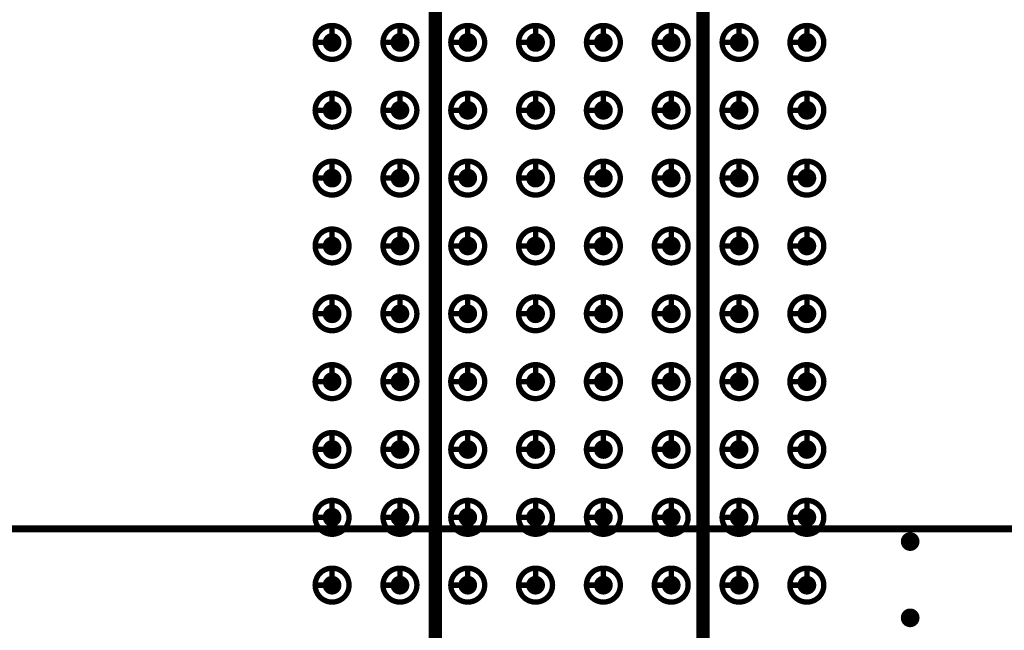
# Model space of a CAD drawing. Header units: millimetres. Extents: x 62 to 363, y 42 to 391.
# Tile 80 of 216: x 102 to 120, y 215 to 227. Entities that reach past the tile are written whole.
import ezdxf

# ---------------------------------------------------------------- set-up
doc = ezdxf.new("R2010")
doc.units = ezdxf.units.MM
for name, color, linetype in [('Mechanical8', 56, 'Continuous'), ('PadHoleLayer', 156, 'Continuous'), ('ViaHoleLayer', 16, 'Continuous')]:
    doc.layers.add(name, color=color, linetype=linetype)

# ---------------------------------------------------------------- blocks, each defined once
blk = doc.blocks.new('SAMTEC_SEAM_50_02_0_L_08_2_A_GP_K_TR_1')
at = {"layer": 'Mechanical8'}
for points, const_width in [([(-14.287, 4.445, 1), (-14.922, 4.445, 1)], 0.1), ([(-14.63, 4.762, 1), (-14.58, 4.762, 1)], 0.05), ([(-13.018, 4.445, 1), (-13.652, 4.445, 1)], 0.1), ([(-13.36, 4.762, 1), (-13.31, 4.762, 1)], 0.05), ([(-11.748, 4.445, 1), (-12.383, 4.445, 1)], 0.1), ([(-12.09, 4.762, 1), (-12.04, 4.762, 1)], 0.05), ([(-10.477, 4.445, 1), (-11.113, 4.445, 1)], 0.1), ([(-10.82, 4.762, 1), (-10.77, 4.762, 1)], 0.05), ([(-9.207, 4.445, 1), (-9.842, 4.445, 1)], 0.1), ([(-9.55, 4.762, 1), (-9.5, 4.762, 1)], 0.05), ([(-7.938, 4.445, 1), (-8.572, 4.445, 1)], 0.1), ([(-8.28, 4.762, 1), (-8.23, 4.762, 1)], 0.05), ([(-6.668, 4.445, 1), (-7.302, 4.445, 1)], 0.1), ([(-7.01, 4.762, 1), (-6.96, 4.762, 1)], 0.05), ([(-5.397, 4.445, 1), (-6.032, 4.445, 1)], 0.1), ([(-5.74, 4.762, 1), (-5.69, 4.762, 1)], 0.05), ([(-4.128, 4.445, 1), (-4.762, 4.445, 1)], 0.1), ([(-4.47, 4.762, 1), (-4.42, 4.762, 1)], 0.05), ([(-14.947, 4.445, 1), (-14.898, 4.445, 1)], 0.05), ([(-14.63, 4.445, 1), (-14.58, 4.445, 1)], 0.05), ([(-14.63, 4.445, 1), (-14.58, 4.445, 1)], 0.05), ([(-14.312, 4.445, 1), (-14.263, 4.445, 1)], 0.05), ([(-14.312, 4.445, 1), (-14.263, 4.445, 1)], 0.05), ([(-13.677, 4.445, 1), (-13.628, 4.445, 1)], 0.05), ([(-13.36, 4.445, 1), (-13.31, 4.445, 1)], 0.05), ([(-13.36, 4.445, 1), (-13.31, 4.445, 1)], 0.05), ([(-13.042, 4.445, 1), (-12.993, 4.445, 1)], 0.05), ([(-13.042, 4.445, 1), (-12.993, 4.445, 1)], 0.05), ([(-12.407, 4.445, 1), (-12.358, 4.445, 1)], 0.05), ([(-12.09, 4.445, 1), (-12.04, 4.445, 1)], 0.05), ([(-12.09, 4.445, 1), (-12.04, 4.445, 1)], 0.05), ([(-11.772, 4.445, 1), (-11.723, 4.445, 1)], 0.05), ([(-11.772, 4.445, 1), (-11.723, 4.445, 1)], 0.05), ([(-11.137, 4.445, 1), (-11.088, 4.445, 1)], 0.05), ([(-10.82, 4.445, 1), (-10.77, 4.445, 1)], 0.05), ([(-10.82, 4.445, 1), (-10.77, 4.445, 1)], 0.05), ([(-10.502, 4.445, 1), (-10.453, 4.445, 1)], 0.05), ([(-10.502, 4.445, 1), (-10.453, 4.445, 1)], 0.05), ([(-9.867, 4.445, 1), (-9.818, 4.445, 1)], 0.05), ([(-9.55, 4.445, 1), (-9.5, 4.445, 1)], 0.05), ([(-9.55, 4.445, 1), (-9.5, 4.445, 1)], 0.05), ([(-9.232, 4.445, 1), (-9.183, 4.445, 1)], 0.05), ([(-9.232, 4.445, 1), (-9.183, 4.445, 1)], 0.05), ([(-8.597, 4.445, 1), (-8.548, 4.445, 1)], 0.05), ([(-8.28, 4.445, 1), (-8.23, 4.445, 1)], 0.05), ([(-8.28, 4.445, 1), (-8.23, 4.445, 1)], 0.05), ([(-7.962, 4.445, 1), (-7.913, 4.445, 1)], 0.05), ([(-7.962, 4.445, 1), (-7.913, 4.445, 1)], 0.05), ([(-7.327, 4.445, 1), (-7.278, 4.445, 1)], 0.05), ([(-7.01, 4.445, 1), (-6.96, 4.445, 1)], 0.05), ([(-7.01, 4.445, 1), (-6.96, 4.445, 1)], 0.05), ([(-6.692, 4.445, 1), (-6.643, 4.445, 1)], 0.05), ([(-6.692, 4.445, 1), (-6.643, 4.445, 1)], 0.05), ([(-6.057, 4.445, 1), (-6.008, 4.445, 1)], 0.05), ([(-5.74, 4.445, 1), (-5.69, 4.445, 1)], 0.05), ([(-5.74, 4.445, 1), (-5.69, 4.445, 1)], 0.05), ([(-5.422, 4.445, 1), (-5.373, 4.445, 1)], 0.05), ([(-5.422, 4.445, 1), (-5.373, 4.445, 1)], 0.05), ([(-4.787, 4.445, 1), (-4.738, 4.445, 1)], 0.05), ([(-4.47, 4.445, 1), (-4.42, 4.445, 1)], 0.05), ([(-4.47, 4.445, 1), (-4.42, 4.445, 1)], 0.05), ([(-4.152, 4.445, 1), (-4.103, 4.445, 1)], 0.05), ([(-4.152, 4.445, 1), (-4.103, 4.445, 1)], 0.05), ([(-14.287, 3.175, 1), (-14.922, 3.175, 1)], 0.1), ([(-14.63, 3.493, 1), (-14.58, 3.493, 1)], 0.05), ([(-13.018, 3.175, 1), (-13.652, 3.175, 1)], 0.1), ([(-13.36, 3.493, 1), (-13.31, 3.493, 1)], 0.05), ([(-11.748, 3.175, 1), (-12.383, 3.175, 1)], 0.1), ([(-12.09, 3.493, 1), (-12.04, 3.493, 1)], 0.05), ([(-10.477, 3.175, 1), (-11.113, 3.175, 1)], 0.1), ([(-10.82, 3.493, 1), (-10.77, 3.493, 1)], 0.05), ([(-9.207, 3.175, 1), (-9.842, 3.175, 1)], 0.1), ([(-9.55, 3.493, 1), (-9.5, 3.493, 1)], 0.05), ([(-7.938, 3.175, 1), (-8.572, 3.175, 1)], 0.1), ([(-8.28, 3.493, 1), (-8.23, 3.493, 1)], 0.05), ([(-6.668, 3.175, 1), (-7.302, 3.175, 1)], 0.1), ([(-7.01, 3.493, 1), (-6.96, 3.493, 1)], 0.05), ([(-5.397, 3.175, 1), (-6.032, 3.175, 1)], 0.1), ([(-5.74, 3.493, 1), (-5.69, 3.493, 1)], 0.05), ([(-4.128, 3.175, 1), (-4.762, 3.175, 1)], 0.1), ([(-4.47, 3.493, 1), (-4.42, 3.493, 1)], 0.05), ([(-14.947, 3.175, 1), (-14.898, 3.175, 1)], 0.05), ([(-14.63, 3.175, 1), (-14.58, 3.175, 1)], 0.05), ([(-14.63, 3.175, 1), (-14.58, 3.175, 1)], 0.05), ([(-14.312, 3.175, 1), (-14.263, 3.175, 1)], 0.05), ([(-14.312, 3.175, 1), (-14.263, 3.175, 1)], 0.05), ([(-13.677, 3.175, 1), (-13.628, 3.175, 1)], 0.05), ([(-13.36, 3.175, 1), (-13.31, 3.175, 1)], 0.05), ([(-13.36, 3.175, 1), (-13.31, 3.175, 1)], 0.05), ([(-13.042, 3.175, 1), (-12.993, 3.175, 1)], 0.05), ([(-13.042, 3.175, 1), (-12.993, 3.175, 1)], 0.05), ([(-12.407, 3.175, 1), (-12.358, 3.175, 1)], 0.05), ([(-12.09, 3.175, 1), (-12.04, 3.175, 1)], 0.05), ([(-12.09, 3.175, 1), (-12.04, 3.175, 1)], 0.05), ([(-11.772, 3.175, 1), (-11.723, 3.175, 1)], 0.05), ([(-11.772, 3.175, 1), (-11.723, 3.175, 1)], 0.05), ([(-11.137, 3.175, 1), (-11.088, 3.175, 1)], 0.05), ([(-10.82, 3.175, 1), (-10.77, 3.175, 1)], 0.05), ([(-10.82, 3.175, 1), (-10.77, 3.175, 1)], 0.05), ([(-10.502, 3.175, 1), (-10.453, 3.175, 1)], 0.05), ([(-10.502, 3.175, 1), (-10.453, 3.175, 1)], 0.05), ([(-9.867, 3.175, 1), (-9.818, 3.175, 1)], 0.05), ([(-9.55, 3.175, 1), (-9.5, 3.175, 1)], 0.05), ([(-9.55, 3.175, 1), (-9.5, 3.175, 1)], 0.05), ([(-9.232, 3.175, 1), (-9.183, 3.175, 1)], 0.05), ([(-9.232, 3.175, 1), (-9.183, 3.175, 1)], 0.05), ([(-8.597, 3.175, 1), (-8.548, 3.175, 1)], 0.05), ([(-8.28, 3.175, 1), (-8.23, 3.175, 1)], 0.05), ([(-8.28, 3.175, 1), (-8.23, 3.175, 1)], 0.05), ([(-7.962, 3.175, 1), (-7.913, 3.175, 1)], 0.05), ([(-7.962, 3.175, 1), (-7.913, 3.175, 1)], 0.05), ([(-7.327, 3.175, 1), (-7.278, 3.175, 1)], 0.05), ([(-7.01, 3.175, 1), (-6.96, 3.175, 1)], 0.05), ([(-7.01, 3.175, 1), (-6.96, 3.175, 1)], 0.05), ([(-6.692, 3.175, 1), (-6.643, 3.175, 1)], 0.05), ([(-6.692, 3.175, 1), (-6.643, 3.175, 1)], 0.05), ([(-6.057, 3.175, 1), (-6.008, 3.175, 1)], 0.05), ([(-5.74, 3.175, 1), (-5.69, 3.175, 1)], 0.05), ([(-5.74, 3.175, 1), (-5.69, 3.175, 1)], 0.05), ([(-5.422, 3.175, 1), (-5.373, 3.175, 1)], 0.05), ([(-5.422, 3.175, 1), (-5.373, 3.175, 1)], 0.05), ([(-4.787, 3.175, 1), (-4.738, 3.175, 1)], 0.05), ([(-4.47, 3.175, 1), (-4.42, 3.175, 1)], 0.05), ([(-4.47, 3.175, 1), (-4.42, 3.175, 1)], 0.05), ([(-4.152, 3.175, 1), (-4.103, 3.175, 1)], 0.05), ([(-4.152, 3.175, 1), (-4.103, 3.175, 1)], 0.05), ([(-14.287, 1.905, 1), (-14.922, 1.905, 1)], 0.1), ([(-14.63, 2.223, 1), (-14.58, 2.223, 1)], 0.05), ([(-13.018, 1.905, 1), (-13.652, 1.905, 1)], 0.1), ([(-13.36, 2.223, 1), (-13.31, 2.223, 1)], 0.05), ([(-11.748, 1.905, 1), (-12.383, 1.905, 1)], 0.1), ([(-12.09, 2.223, 1), (-12.04, 2.223, 1)], 0.05), ([(-10.477, 1.905, 1), (-11.113, 1.905, 1)], 0.1), ([(-10.82, 2.223, 1), (-10.77, 2.223, 1)], 0.05), ([(-9.207, 1.905, 1), (-9.842, 1.905, 1)], 0.1), ([(-9.55, 2.223, 1), (-9.5, 2.223, 1)], 0.05), ([(-7.938, 1.905, 1), (-8.572, 1.905, 1)], 0.1), ([(-8.28, 2.223, 1), (-8.23, 2.223, 1)], 0.05), ([(-6.668, 1.905, 1), (-7.302, 1.905, 1)], 0.1), ([(-7.01, 2.223, 1), (-6.96, 2.223, 1)], 0.05), ([(-5.397, 1.905, 1), (-6.032, 1.905, 1)], 0.1), ([(-5.74, 2.223, 1), (-5.69, 2.223, 1)], 0.05), ([(-4.128, 1.905, 1), (-4.762, 1.905, 1)], 0.1), ([(-4.47, 2.223, 1), (-4.42, 2.223, 1)], 0.05), ([(-14.947, 1.905, 1), (-14.898, 1.905, 1)], 0.05), ([(-14.63, 1.905, 1), (-14.58, 1.905, 1)], 0.05), ([(-14.63, 1.905, 1), (-14.58, 1.905, 1)], 0.05), ([(-14.312, 1.905, 1), (-14.263, 1.905, 1)], 0.05), ([(-14.312, 1.905, 1), (-14.263, 1.905, 1)], 0.05), ([(-13.677, 1.905, 1), (-13.628, 1.905, 1)], 0.05), ([(-13.36, 1.905, 1), (-13.31, 1.905, 1)], 0.05), ([(-13.36, 1.905, 1), (-13.31, 1.905, 1)], 0.05), ([(-13.042, 1.905, 1), (-12.993, 1.905, 1)], 0.05), ([(-13.042, 1.905, 1), (-12.993, 1.905, 1)], 0.05), ([(-12.407, 1.905, 1), (-12.358, 1.905, 1)], 0.05), ([(-12.09, 1.905, 1), (-12.04, 1.905, 1)], 0.05), ([(-12.09, 1.905, 1), (-12.04, 1.905, 1)], 0.05), ([(-11.772, 1.905, 1), (-11.723, 1.905, 1)], 0.05), ([(-11.772, 1.905, 1), (-11.723, 1.905, 1)], 0.05), ([(-11.137, 1.905, 1), (-11.088, 1.905, 1)], 0.05), ([(-10.82, 1.905, 1), (-10.77, 1.905, 1)], 0.05), ([(-10.82, 1.905, 1), (-10.77, 1.905, 1)], 0.05), ([(-10.502, 1.905, 1), (-10.453, 1.905, 1)], 0.05), ([(-10.502, 1.905, 1), (-10.453, 1.905, 1)], 0.05), ([(-9.867, 1.905, 1), (-9.818, 1.905, 1)], 0.05), ([(-9.55, 1.905, 1), (-9.5, 1.905, 1)], 0.05), ([(-9.55, 1.905, 1), (-9.5, 1.905, 1)], 0.05), ([(-9.232, 1.905, 1), (-9.183, 1.905, 1)], 0.05), ([(-9.232, 1.905, 1), (-9.183, 1.905, 1)], 0.05), ([(-8.597, 1.905, 1), (-8.548, 1.905, 1)], 0.05), ([(-8.28, 1.905, 1), (-8.23, 1.905, 1)], 0.05), ([(-8.28, 1.905, 1), (-8.23, 1.905, 1)], 0.05), ([(-7.962, 1.905, 1), (-7.913, 1.905, 1)], 0.05), ([(-7.962, 1.905, 1), (-7.913, 1.905, 1)], 0.05), ([(-7.327, 1.905, 1), (-7.278, 1.905, 1)], 0.05), ([(-7.01, 1.905, 1), (-6.96, 1.905, 1)], 0.05), ([(-7.01, 1.905, 1), (-6.96, 1.905, 1)], 0.05), ([(-6.692, 1.905, 1), (-6.643, 1.905, 1)], 0.05), ([(-6.692, 1.905, 1), (-6.643, 1.905, 1)], 0.05), ([(-6.057, 1.905, 1), (-6.008, 1.905, 1)], 0.05), ([(-5.74, 1.905, 1), (-5.69, 1.905, 1)], 0.05), ([(-5.74, 1.905, 1), (-5.69, 1.905, 1)], 0.05), ([(-5.422, 1.905, 1), (-5.373, 1.905, 1)], 0.05), ([(-5.422, 1.905, 1), (-5.373, 1.905, 1)], 0.05), ([(-4.787, 1.905, 1), (-4.738, 1.905, 1)], 0.05), ([(-4.47, 1.905, 1), (-4.42, 1.905, 1)], 0.05), ([(-4.47, 1.905, 1), (-4.42, 1.905, 1)], 0.05), ([(-4.152, 1.905, 1), (-4.103, 1.905, 1)], 0.05), ([(-4.152, 1.905, 1), (-4.103, 1.905, 1)], 0.05), ([(-14.287, 0.635, 1), (-14.922, 0.635, 1)], 0.1), ([(-14.63, 0.952, 1), (-14.58, 0.952, 1)], 0.05), ([(-13.018, 0.635, 1), (-13.652, 0.635, 1)], 0.1), ([(-13.36, 0.952, 1), (-13.31, 0.952, 1)], 0.05), ([(-11.748, 0.635, 1), (-12.383, 0.635, 1)], 0.1), ([(-12.09, 0.952, 1), (-12.04, 0.952, 1)], 0.05), ([(-10.477, 0.635, 1), (-11.113, 0.635, 1)], 0.1), ([(-10.82, 0.952, 1), (-10.77, 0.952, 1)], 0.05), ([(-9.207, 0.635, 1), (-9.842, 0.635, 1)], 0.1), ([(-9.55, 0.952, 1), (-9.5, 0.952, 1)], 0.05), ([(-7.938, 0.635, 1), (-8.572, 0.635, 1)], 0.1), ([(-8.28, 0.952, 1), (-8.23, 0.952, 1)], 0.05), ([(-6.668, 0.635, 1), (-7.302, 0.635, 1)], 0.1), ([(-7.01, 0.952, 1), (-6.96, 0.952, 1)], 0.05), ([(-5.397, 0.635, 1), (-6.032, 0.635, 1)], 0.1), ([(-5.74, 0.952, 1), (-5.69, 0.952, 1)], 0.05), ([(-4.128, 0.635, 1), (-4.762, 0.635, 1)], 0.1), ([(-4.47, 0.952, 1), (-4.42, 0.952, 1)], 0.05), ([(-14.947, 0.635, 1), (-14.898, 0.635, 1)], 0.05), ([(-14.63, 0.635, 1), (-14.58, 0.635, 1)], 0.05), ([(-14.63, 0.635, 1), (-14.58, 0.635, 1)], 0.05), ([(-14.312, 0.635, 1), (-14.263, 0.635, 1)], 0.05), ([(-14.312, 0.635, 1), (-14.263, 0.635, 1)], 0.05), ([(-13.677, 0.635, 1), (-13.628, 0.635, 1)], 0.05), ([(-13.36, 0.635, 1), (-13.31, 0.635, 1)], 0.05), ([(-13.36, 0.635, 1), (-13.31, 0.635, 1)], 0.05), ([(-13.042, 0.635, 1), (-12.993, 0.635, 1)], 0.05), ([(-13.042, 0.635, 1), (-12.993, 0.635, 1)], 0.05), ([(-12.407, 0.635, 1), (-12.358, 0.635, 1)], 0.05), ([(-12.09, 0.635, 1), (-12.04, 0.635, 1)], 0.05), ([(-12.09, 0.635, 1), (-12.04, 0.635, 1)], 0.05), ([(-11.772, 0.635, 1), (-11.723, 0.635, 1)], 0.05), ([(-11.772, 0.635, 1), (-11.723, 0.635, 1)], 0.05), ([(-11.137, 0.635, 1), (-11.088, 0.635, 1)], 0.05), ([(-10.82, 0.635, 1), (-10.77, 0.635, 1)], 0.05), ([(-10.82, 0.635, 1), (-10.77, 0.635, 1)], 0.05), ([(-10.502, 0.635, 1), (-10.453, 0.635, 1)], 0.05), ([(-10.502, 0.635, 1), (-10.453, 0.635, 1)], 0.05), ([(-9.867, 0.635, 1), (-9.818, 0.635, 1)], 0.05), ([(-9.55, 0.635, 1), (-9.5, 0.635, 1)], 0.05), ([(-9.55, 0.635, 1), (-9.5, 0.635, 1)], 0.05), ([(-9.232, 0.635, 1), (-9.183, 0.635, 1)], 0.05), ([(-9.232, 0.635, 1), (-9.183, 0.635, 1)], 0.05), ([(-8.597, 0.635, 1), (-8.548, 0.635, 1)], 0.05), ([(-8.28, 0.635, 1), (-8.23, 0.635, 1)], 0.05), ([(-8.28, 0.635, 1), (-8.23, 0.635, 1)], 0.05), ([(-7.962, 0.635, 1), (-7.913, 0.635, 1)], 0.05), ([(-7.962, 0.635, 1), (-7.913, 0.635, 1)], 0.05), ([(-7.327, 0.635, 1), (-7.278, 0.635, 1)], 0.05), ([(-7.01, 0.635, 1), (-6.96, 0.635, 1)], 0.05), ([(-7.01, 0.635, 1), (-6.96, 0.635, 1)], 0.05), ([(-6.692, 0.635, 1), (-6.643, 0.635, 1)], 0.05), ([(-6.692, 0.635, 1), (-6.643, 0.635, 1)], 0.05), ([(-6.057, 0.635, 1), (-6.008, 0.635, 1)], 0.05), ([(-5.74, 0.635, 1), (-5.69, 0.635, 1)], 0.05), ([(-5.74, 0.635, 1), (-5.69, 0.635, 1)], 0.05), ([(-5.422, 0.635, 1), (-5.373, 0.635, 1)], 0.05), ([(-5.422, 0.635, 1), (-5.373, 0.635, 1)], 0.05), ([(-4.787, 0.635, 1), (-4.738, 0.635, 1)], 0.05), ([(-4.47, 0.635, 1), (-4.42, 0.635, 1)], 0.05), ([(-4.47, 0.635, 1), (-4.42, 0.635, 1)], 0.05), ([(-4.152, 0.635, 1), (-4.103, 0.635, 1)], 0.05), ([(-4.152, 0.635, 1), (-4.103, 0.635, 1)], 0.05), ([(-14.287, -0.635, 1), (-14.922, -0.635, 1)], 0.1), ([(-14.63, -0.318, 1), (-14.58, -0.318, 1)], 0.05), ([(-13.018, -0.635, 1), (-13.652, -0.635, 1)], 0.1), ([(-13.36, -0.318, 1), (-13.31, -0.318, 1)], 0.05), ([(-11.748, -0.635, 1), (-12.383, -0.635, 1)], 0.1), ([(-12.09, -0.318, 1), (-12.04, -0.318, 1)], 0.05), ([(-10.477, -0.635, 1), (-11.113, -0.635, 1)], 0.1), ([(-10.82, -0.318, 1), (-10.77, -0.318, 1)], 0.05), ([(-9.207, -0.635, 1), (-9.842, -0.635, 1)], 0.1), ([(-9.55, -0.318, 1), (-9.5, -0.318, 1)], 0.05), ([(-7.938, -0.635, 1), (-8.572, -0.635, 1)], 0.1), ([(-8.28, -0.318, 1), (-8.23, -0.318, 1)], 0.05), ([(-6.668, -0.635, 1), (-7.302, -0.635, 1)], 0.1), ([(-7.01, -0.318, 1), (-6.96, -0.318, 1)], 0.05), ([(-5.397, -0.635, 1), (-6.032, -0.635, 1)], 0.1), ([(-5.74, -0.318, 1), (-5.69, -0.318, 1)], 0.05), ([(-4.128, -0.635, 1), (-4.762, -0.635, 1)], 0.1), ([(-4.47, -0.318, 1), (-4.42, -0.318, 1)], 0.05), ([(-14.947, -0.635, 1), (-14.898, -0.635, 1)], 0.05), ([(-14.63, -0.635, 1), (-14.58, -0.635, 1)], 0.05), ([(-14.63, -0.635, 1), (-14.58, -0.635, 1)], 0.05), ([(-14.312, -0.635, 1), (-14.263, -0.635, 1)], 0.05), ([(-14.312, -0.635, 1), (-14.263, -0.635, 1)], 0.05), ([(-13.677, -0.635, 1), (-13.628, -0.635, 1)], 0.05), ([(-13.36, -0.635, 1), (-13.31, -0.635, 1)], 0.05), ([(-13.36, -0.635, 1), (-13.31, -0.635, 1)], 0.05), ([(-13.042, -0.635, 1), (-12.993, -0.635, 1)], 0.05), ([(-13.042, -0.635, 1), (-12.993, -0.635, 1)], 0.05), ([(-12.407, -0.635, 1), (-12.358, -0.635, 1)], 0.05), ([(-12.09, -0.635, 1), (-12.04, -0.635, 1)], 0.05), ([(-12.09, -0.635, 1), (-12.04, -0.635, 1)], 0.05), ([(-11.772, -0.635, 1), (-11.723, -0.635, 1)], 0.05), ([(-11.772, -0.635, 1), (-11.723, -0.635, 1)], 0.05), ([(-11.137, -0.635, 1), (-11.088, -0.635, 1)], 0.05), ([(-10.82, -0.635, 1), (-10.77, -0.635, 1)], 0.05), ([(-10.82, -0.635, 1), (-10.77, -0.635, 1)], 0.05), ([(-10.502, -0.635, 1), (-10.453, -0.635, 1)], 0.05), ([(-10.502, -0.635, 1), (-10.453, -0.635, 1)], 0.05), ([(-9.867, -0.635, 1), (-9.818, -0.635, 1)], 0.05), ([(-9.55, -0.635, 1), (-9.5, -0.635, 1)], 0.05), ([(-9.55, -0.635, 1), (-9.5, -0.635, 1)], 0.05), ([(-9.232, -0.635, 1), (-9.183, -0.635, 1)], 0.05), ([(-9.232, -0.635, 1), (-9.183, -0.635, 1)], 0.05), ([(-8.597, -0.635, 1), (-8.548, -0.635, 1)], 0.05), ([(-8.28, -0.635, 1), (-8.23, -0.635, 1)], 0.05), ([(-8.28, -0.635, 1), (-8.23, -0.635, 1)], 0.05), ([(-7.962, -0.635, 1), (-7.913, -0.635, 1)], 0.05), ([(-7.962, -0.635, 1), (-7.913, -0.635, 1)], 0.05), ([(-7.327, -0.635, 1), (-7.278, -0.635, 1)], 0.05), ([(-7.01, -0.635, 1), (-6.96, -0.635, 1)], 0.05), ([(-7.01, -0.635, 1), (-6.96, -0.635, 1)], 0.05), ([(-6.692, -0.635, 1), (-6.643, -0.635, 1)], 0.05), ([(-6.692, -0.635, 1), (-6.643, -0.635, 1)], 0.05), ([(-6.057, -0.635, 1), (-6.008, -0.635, 1)], 0.05), ([(-5.74, -0.635, 1), (-5.69, -0.635, 1)], 0.05), ([(-5.74, -0.635, 1), (-5.69, -0.635, 1)], 0.05), ([(-5.422, -0.635, 1), (-5.373, -0.635, 1)], 0.05), ([(-5.422, -0.635, 1), (-5.373, -0.635, 1)], 0.05), ([(-4.787, -0.635, 1), (-4.738, -0.635, 1)], 0.05), ([(-4.47, -0.635, 1), (-4.42, -0.635, 1)], 0.05), ([(-4.47, -0.635, 1), (-4.42, -0.635, 1)], 0.05), ([(-4.152, -0.635, 1), (-4.103, -0.635, 1)], 0.05), ([(-4.152, -0.635, 1), (-4.103, -0.635, 1)], 0.05), ([(-14.287, -1.905, 1), (-14.922, -1.905, 1)], 0.1), ([(-14.63, -1.587, 1), (-14.58, -1.587, 1)], 0.05), ([(-13.018, -1.905, 1), (-13.652, -1.905, 1)], 0.1), ([(-13.36, -1.587, 1), (-13.31, -1.587, 1)], 0.05), ([(-11.748, -1.905, 1), (-12.383, -1.905, 1)], 0.1), ([(-12.09, -1.587, 1), (-12.04, -1.587, 1)], 0.05), ([(-10.477, -1.905, 1), (-11.113, -1.905, 1)], 0.1), ([(-10.82, -1.587, 1), (-10.77, -1.587, 1)], 0.05), ([(-9.207, -1.905, 1), (-9.842, -1.905, 1)], 0.1), ([(-9.55, -1.587, 1), (-9.5, -1.587, 1)], 0.05), ([(-7.938, -1.905, 1), (-8.572, -1.905, 1)], 0.1), ([(-8.28, -1.587, 1), (-8.23, -1.587, 1)], 0.05), ([(-6.668, -1.905, 1), (-7.302, -1.905, 1)], 0.1), ([(-7.01, -1.587, 1), (-6.96, -1.587, 1)], 0.05), ([(-5.397, -1.905, 1), (-6.032, -1.905, 1)], 0.1), ([(-5.74, -1.587, 1), (-5.69, -1.587, 1)], 0.05), ([(-4.128, -1.905, 1), (-4.762, -1.905, 1)], 0.1), ([(-4.47, -1.587, 1), (-4.42, -1.587, 1)], 0.05), ([(-14.947, -1.905, 1), (-14.898, -1.905, 1)], 0.05), ([(-14.63, -1.905, 1), (-14.58, -1.905, 1)], 0.05), ([(-14.63, -1.905, 1), (-14.58, -1.905, 1)], 0.05), ([(-14.312, -1.905, 1), (-14.263, -1.905, 1)], 0.05), ([(-14.312, -1.905, 1), (-14.263, -1.905, 1)], 0.05), ([(-13.677, -1.905, 1), (-13.628, -1.905, 1)], 0.05), ([(-13.36, -1.905, 1), (-13.31, -1.905, 1)], 0.05), ([(-13.36, -1.905, 1), (-13.31, -1.905, 1)], 0.05), ([(-13.042, -1.905, 1), (-12.993, -1.905, 1)], 0.05), ([(-13.042, -1.905, 1), (-12.993, -1.905, 1)], 0.05), ([(-12.407, -1.905, 1), (-12.358, -1.905, 1)], 0.05), ([(-12.09, -1.905, 1), (-12.04, -1.905, 1)], 0.05), ([(-12.09, -1.905, 1), (-12.04, -1.905, 1)], 0.05), ([(-11.772, -1.905, 1), (-11.723, -1.905, 1)], 0.05), ([(-11.772, -1.905, 1), (-11.723, -1.905, 1)], 0.05), ([(-11.137, -1.905, 1), (-11.088, -1.905, 1)], 0.05), ([(-10.82, -1.905, 1), (-10.77, -1.905, 1)], 0.05), ([(-10.82, -1.905, 1), (-10.77, -1.905, 1)], 0.05), ([(-10.502, -1.905, 1), (-10.453, -1.905, 1)], 0.05), ([(-10.502, -1.905, 1), (-10.453, -1.905, 1)], 0.05), ([(-9.867, -1.905, 1), (-9.818, -1.905, 1)], 0.05), ([(-9.55, -1.905, 1), (-9.5, -1.905, 1)], 0.05), ([(-9.55, -1.905, 1), (-9.5, -1.905, 1)], 0.05), ([(-9.232, -1.905, 1), (-9.183, -1.905, 1)], 0.05), ([(-9.232, -1.905, 1), (-9.183, -1.905, 1)], 0.05), ([(-8.597, -1.905, 1), (-8.548, -1.905, 1)], 0.05), ([(-8.28, -1.905, 1), (-8.23, -1.905, 1)], 0.05), ([(-8.28, -1.905, 1), (-8.23, -1.905, 1)], 0.05), ([(-7.962, -1.905, 1), (-7.913, -1.905, 1)], 0.05), ([(-7.962, -1.905, 1), (-7.913, -1.905, 1)], 0.05), ([(-7.327, -1.905, 1), (-7.278, -1.905, 1)], 0.05), ([(-7.01, -1.905, 1), (-6.96, -1.905, 1)], 0.05), ([(-7.01, -1.905, 1), (-6.96, -1.905, 1)], 0.05), ([(-6.692, -1.905, 1), (-6.643, -1.905, 1)], 0.05), ([(-6.692, -1.905, 1), (-6.643, -1.905, 1)], 0.05), ([(-6.057, -1.905, 1), (-6.008, -1.905, 1)], 0.05), ([(-5.74, -1.905, 1), (-5.69, -1.905, 1)], 0.05), ([(-5.74, -1.905, 1), (-5.69, -1.905, 1)], 0.05), ([(-5.422, -1.905, 1), (-5.373, -1.905, 1)], 0.05), ([(-5.422, -1.905, 1), (-5.373, -1.905, 1)], 0.05), ([(-4.787, -1.905, 1), (-4.738, -1.905, 1)], 0.05), ([(-4.47, -1.905, 1), (-4.42, -1.905, 1)], 0.05), ([(-4.47, -1.905, 1), (-4.42, -1.905, 1)], 0.05), ([(-4.152, -1.905, 1), (-4.103, -1.905, 1)], 0.05), ([(-4.152, -1.905, 1), (-4.103, -1.905, 1)], 0.05), ([(-14.287, -3.175, 1), (-14.922, -3.175, 1)], 0.1), ([(-14.63, -2.857, 1), (-14.58, -2.857, 1)], 0.05), ([(-13.018, -3.175, 1), (-13.652, -3.175, 1)], 0.1), ([(-13.36, -2.857, 1), (-13.31, -2.857, 1)], 0.05), ([(-11.748, -3.175, 1), (-12.383, -3.175, 1)], 0.1), ([(-12.09, -2.857, 1), (-12.04, -2.857, 1)], 0.05), ([(-10.477, -3.175, 1), (-11.113, -3.175, 1)], 0.1), ([(-10.82, -2.857, 1), (-10.77, -2.857, 1)], 0.05), ([(-9.207, -3.175, 1), (-9.842, -3.175, 1)], 0.1), ([(-9.55, -2.857, 1), (-9.5, -2.857, 1)], 0.05), ([(-7.938, -3.175, 1), (-8.572, -3.175, 1)], 0.1), ([(-8.28, -2.857, 1), (-8.23, -2.857, 1)], 0.05), ([(-6.668, -3.175, 1), (-7.302, -3.175, 1)], 0.1), ([(-7.01, -2.857, 1), (-6.96, -2.857, 1)], 0.05), ([(-5.397, -3.175, 1), (-6.032, -3.175, 1)], 0.1), ([(-5.74, -2.857, 1), (-5.69, -2.857, 1)], 0.05), ([(-4.128, -3.175, 1), (-4.762, -3.175, 1)], 0.1), ([(-4.47, -2.857, 1), (-4.42, -2.857, 1)], 0.05), ([(-14.947, -3.175, 1), (-14.898, -3.175, 1)], 0.05), ([(-14.63, -3.175, 1), (-14.58, -3.175, 1)], 0.05), ([(-14.63, -3.175, 1), (-14.58, -3.175, 1)], 0.05), ([(-14.312, -3.175, 1), (-14.263, -3.175, 1)], 0.05), ([(-14.312, -3.175, 1), (-14.263, -3.175, 1)], 0.05), ([(-13.677, -3.175, 1), (-13.628, -3.175, 1)], 0.05), ([(-13.36, -3.175, 1), (-13.31, -3.175, 1)], 0.05), ([(-13.36, -3.175, 1), (-13.31, -3.175, 1)], 0.05), ([(-13.042, -3.175, 1), (-12.993, -3.175, 1)], 0.05), ([(-13.042, -3.175, 1), (-12.993, -3.175, 1)], 0.05), ([(-12.407, -3.175, 1), (-12.358, -3.175, 1)], 0.05), ([(-12.09, -3.175, 1), (-12.04, -3.175, 1)], 0.05), ([(-12.09, -3.175, 1), (-12.04, -3.175, 1)], 0.05), ([(-11.772, -3.175, 1), (-11.723, -3.175, 1)], 0.05), ([(-11.772, -3.175, 1), (-11.723, -3.175, 1)], 0.05), ([(-11.137, -3.175, 1), (-11.088, -3.175, 1)], 0.05), ([(-10.82, -3.175, 1), (-10.77, -3.175, 1)], 0.05), ([(-10.82, -3.175, 1), (-10.77, -3.175, 1)], 0.05), ([(-10.502, -3.175, 1), (-10.453, -3.175, 1)], 0.05), ([(-10.502, -3.175, 1), (-10.453, -3.175, 1)], 0.05), ([(-9.867, -3.175, 1), (-9.818, -3.175, 1)], 0.05), ([(-9.55, -3.175, 1), (-9.5, -3.175, 1)], 0.05), ([(-9.55, -3.175, 1), (-9.5, -3.175, 1)], 0.05), ([(-9.232, -3.175, 1), (-9.183, -3.175, 1)], 0.05), ([(-9.232, -3.175, 1), (-9.183, -3.175, 1)], 0.05), ([(-8.597, -3.175, 1), (-8.548, -3.175, 1)], 0.05), ([(-8.28, -3.175, 1), (-8.23, -3.175, 1)], 0.05), ([(-8.28, -3.175, 1), (-8.23, -3.175, 1)], 0.05), ([(-7.962, -3.175, 1), (-7.913, -3.175, 1)], 0.05), ([(-7.962, -3.175, 1), (-7.913, -3.175, 1)], 0.05), ([(-7.327, -3.175, 1), (-7.278, -3.175, 1)], 0.05), ([(-7.01, -3.175, 1), (-6.96, -3.175, 1)], 0.05), ([(-7.01, -3.175, 1), (-6.96, -3.175, 1)], 0.05), ([(-6.692, -3.175, 1), (-6.643, -3.175, 1)], 0.05), ([(-6.692, -3.175, 1), (-6.643, -3.175, 1)], 0.05), ([(-6.057, -3.175, 1), (-6.008, -3.175, 1)], 0.05), ([(-5.74, -3.175, 1), (-5.69, -3.175, 1)], 0.05), ([(-5.74, -3.175, 1), (-5.69, -3.175, 1)], 0.05), ([(-5.422, -3.175, 1), (-5.373, -3.175, 1)], 0.05), ([(-5.422, -3.175, 1), (-5.373, -3.175, 1)], 0.05), ([(-4.787, -3.175, 1), (-4.738, -3.175, 1)], 0.05), ([(-4.47, -3.175, 1), (-4.42, -3.175, 1)], 0.05), ([(-4.47, -3.175, 1), (-4.42, -3.175, 1)], 0.05), ([(-4.152, -3.175, 1), (-4.103, -3.175, 1)], 0.05), ([(-4.152, -3.175, 1), (-4.103, -3.175, 1)], 0.05), ([(-14.287, -4.445, 1), (-14.922, -4.445, 1)], 0.1), ([(-14.63, -4.128, 1), (-14.58, -4.128, 1)], 0.05), ([(-13.018, -4.445, 1), (-13.652, -4.445, 1)], 0.1), ([(-13.36, -4.128, 1), (-13.31, -4.128, 1)], 0.05), ([(-11.748, -4.445, 1), (-12.383, -4.445, 1)], 0.1), ([(-12.09, -4.128, 1), (-12.04, -4.128, 1)], 0.05), ([(-10.477, -4.445, 1), (-11.113, -4.445, 1)], 0.1), ([(-10.82, -4.128, 1), (-10.77, -4.128, 1)], 0.05), ([(-9.207, -4.445, 1), (-9.842, -4.445, 1)], 0.1), ([(-9.55, -4.128, 1), (-9.5, -4.128, 1)], 0.05), ([(-7.938, -4.445, 1), (-8.572, -4.445, 1)], 0.1), ([(-8.28, -4.128, 1), (-8.23, -4.128, 1)], 0.05), ([(-6.668, -4.445, 1), (-7.302, -4.445, 1)], 0.1), ([(-7.01, -4.128, 1), (-6.96, -4.128, 1)], 0.05), ([(-5.397, -4.445, 1), (-6.032, -4.445, 1)], 0.1), ([(-5.74, -4.128, 1), (-5.69, -4.128, 1)], 0.05), ([(-4.128, -4.445, 1), (-4.762, -4.445, 1)], 0.1), ([(-4.47, -4.128, 1), (-4.42, -4.128, 1)], 0.05), ([(-14.947, -4.445, 1), (-14.898, -4.445, 1)], 0.05), ([(-14.63, -4.445, 1), (-14.58, -4.445, 1)], 0.05), ([(-14.63, -4.445, 1), (-14.58, -4.445, 1)], 0.05), ([(-14.312, -4.445, 1), (-14.263, -4.445, 1)], 0.05), ([(-14.312, -4.445, 1), (-14.263, -4.445, 1)], 0.05), ([(-13.677, -4.445, 1), (-13.628, -4.445, 1)], 0.05), ([(-13.36, -4.445, 1), (-13.31, -4.445, 1)], 0.05), ([(-13.36, -4.445, 1), (-13.31, -4.445, 1)], 0.05), ([(-13.042, -4.445, 1), (-12.993, -4.445, 1)], 0.05), ([(-13.042, -4.445, 1), (-12.993, -4.445, 1)], 0.05), ([(-12.407, -4.445, 1), (-12.358, -4.445, 1)], 0.05), ([(-12.09, -4.445, 1), (-12.04, -4.445, 1)], 0.05), ([(-12.09, -4.445, 1), (-12.04, -4.445, 1)], 0.05), ([(-11.772, -4.445, 1), (-11.723, -4.445, 1)], 0.05), ([(-11.772, -4.445, 1), (-11.723, -4.445, 1)], 0.05), ([(-11.137, -4.445, 1), (-11.088, -4.445, 1)], 0.05), ([(-10.82, -4.445, 1), (-10.77, -4.445, 1)], 0.05), ([(-10.82, -4.445, 1), (-10.77, -4.445, 1)], 0.05), ([(-10.502, -4.445, 1), (-10.453, -4.445, 1)], 0.05), ([(-10.502, -4.445, 1), (-10.453, -4.445, 1)], 0.05), ([(-9.867, -4.445, 1), (-9.818, -4.445, 1)], 0.05), ([(-9.55, -4.445, 1), (-9.5, -4.445, 1)], 0.05), ([(-9.55, -4.445, 1), (-9.5, -4.445, 1)], 0.05), ([(-9.232, -4.445, 1), (-9.183, -4.445, 1)], 0.05), ([(-9.232, -4.445, 1), (-9.183, -4.445, 1)], 0.05), ([(-8.597, -4.445, 1), (-8.548, -4.445, 1)], 0.05), ([(-8.28, -4.445, 1), (-8.23, -4.445, 1)], 0.05), ([(-8.28, -4.445, 1), (-8.23, -4.445, 1)], 0.05), ([(-7.962, -4.445, 1), (-7.913, -4.445, 1)], 0.05), ([(-7.962, -4.445, 1), (-7.913, -4.445, 1)], 0.05), ([(-7.327, -4.445, 1), (-7.278, -4.445, 1)], 0.05), ([(-7.01, -4.445, 1), (-6.96, -4.445, 1)], 0.05), ([(-7.01, -4.445, 1), (-6.96, -4.445, 1)], 0.05), ([(-6.692, -4.445, 1), (-6.643, -4.445, 1)], 0.05), ([(-6.692, -4.445, 1), (-6.643, -4.445, 1)], 0.05), ([(-6.057, -4.445, 1), (-6.008, -4.445, 1)], 0.05), ([(-5.74, -4.445, 1), (-5.69, -4.445, 1)], 0.05), ([(-5.74, -4.445, 1), (-5.69, -4.445, 1)], 0.05), ([(-5.422, -4.445, 1), (-5.373, -4.445, 1)], 0.05), ([(-5.422, -4.445, 1), (-5.373, -4.445, 1)], 0.05), ([(-4.787, -4.445, 1), (-4.738, -4.445, 1)], 0.05), ([(-4.47, -4.445, 1), (-4.42, -4.445, 1)], 0.05), ([(-4.47, -4.445, 1), (-4.42, -4.445, 1)], 0.05), ([(-4.152, -4.445, 1), (-4.103, -4.445, 1)], 0.05), ([(-4.152, -4.445, 1), (-4.103, -4.445, 1)], 0.05)]:
    blk.add_lwpolyline(points, format="xyb", close=True, dxfattribs=dict(at, const_width=const_width))
at = {"layer": 'Mechanical8', "const_width": 0.1}
for points in [[(-14.605, 4.762), (-14.605, 4.445)], [(-13.335, 4.762), (-13.335, 4.445)], [(-12.065, 4.762), (-12.065, 4.445)], [(-10.795, 4.762), (-10.795, 4.445)], [(-9.525, 4.762), (-9.525, 4.445)], [(-8.255, 4.762), (-8.255, 4.445)], [(-6.985, 4.762), (-6.985, 4.445)], [(-5.715, 4.762), (-5.715, 4.445)], [(-4.445, 4.762), (-4.445, 4.445)], [(-14.605, 4.445), (-14.287, 4.445)], [(-13.335, 4.445), (-13.018, 4.445)], [(-12.065, 4.445), (-11.748, 4.445)], [(-10.795, 4.445), (-10.477, 4.445)], [(-9.525, 4.445), (-9.207, 4.445)], [(-8.255, 4.445), (-7.938, 4.445)], [(-6.985, 4.445), (-6.668, 4.445)], [(-5.715, 4.445), (-5.397, 4.445)], [(-4.445, 4.445), (-4.128, 4.445)], [(-14.605, 3.493), (-14.605, 3.175)], [(-13.335, 3.493), (-13.335, 3.175)], [(-12.065, 3.493), (-12.065, 3.175)], [(-10.795, 3.493), (-10.795, 3.175)], [(-9.525, 3.493), (-9.525, 3.175)], [(-8.255, 3.493), (-8.255, 3.175)], [(-6.985, 3.493), (-6.985, 3.175)], [(-5.715, 3.493), (-5.715, 3.175)], [(-4.445, 3.493), (-4.445, 3.175)], [(-14.605, 3.175), (-14.287, 3.175)], [(-13.335, 3.175), (-13.018, 3.175)], [(-12.065, 3.175), (-11.748, 3.175)], [(-10.795, 3.175), (-10.477, 3.175)], [(-9.525, 3.175), (-9.207, 3.175)], [(-8.255, 3.175), (-7.938, 3.175)], [(-6.985, 3.175), (-6.668, 3.175)], [(-5.715, 3.175), (-5.397, 3.175)], [(-4.445, 3.175), (-4.128, 3.175)], [(-14.605, 2.223), (-14.605, 1.905)], [(-13.335, 2.223), (-13.335, 1.905)], [(-12.065, 2.223), (-12.065, 1.905)], [(-10.795, 2.223), (-10.795, 1.905)], [(-9.525, 2.223), (-9.525, 1.905)], [(-8.255, 2.223), (-8.255, 1.905)], [(-6.985, 2.223), (-6.985, 1.905)], [(-5.715, 2.223), (-5.715, 1.905)], [(-4.445, 2.223), (-4.445, 1.905)], [(-14.605, 1.905), (-14.287, 1.905)], [(-13.335, 1.905), (-13.018, 1.905)], [(-12.065, 1.905), (-11.748, 1.905)], [(-10.795, 1.905), (-10.477, 1.905)], [(-9.525, 1.905), (-9.207, 1.905)], [(-8.255, 1.905), (-7.938, 1.905)], [(-6.985, 1.905), (-6.668, 1.905)], [(-5.715, 1.905), (-5.397, 1.905)], [(-4.445, 1.905), (-4.128, 1.905)], [(-14.605, 0.952), (-14.605, 0.635)], [(-13.335, 0.952), (-13.335, 0.635)], [(-12.065, 0.952), (-12.065, 0.635)], [(-10.795, 0.952), (-10.795, 0.635)], [(-9.525, 0.952), (-9.525, 0.635)], [(-8.255, 0.952), (-8.255, 0.635)], [(-6.985, 0.952), (-6.985, 0.635)], [(-5.715, 0.952), (-5.715, 0.635)], [(-4.445, 0.952), (-4.445, 0.635)], [(-14.605, 0.635), (-14.287, 0.635)], [(-13.335, 0.635), (-13.018, 0.635)], [(-12.065, 0.635), (-11.748, 0.635)], [(-10.795, 0.635), (-10.477, 0.635)], [(-9.525, 0.635), (-9.207, 0.635)], [(-8.255, 0.635), (-7.938, 0.635)], [(-6.985, 0.635), (-6.668, 0.635)], [(-5.715, 0.635), (-5.397, 0.635)], [(-4.445, 0.635), (-4.128, 0.635)], [(-14.605, -0.318), (-14.605, -0.635)], [(-13.335, -0.318), (-13.335, -0.635)], [(-12.065, -0.318), (-12.065, -0.635)], [(-10.795, -0.318), (-10.795, -0.635)], [(-9.525, -0.318), (-9.525, -0.635)], [(-8.255, -0.318), (-8.255, -0.635)], [(-6.985, -0.318), (-6.985, -0.635)], [(-5.715, -0.318), (-5.715, -0.635)], [(-4.445, -0.318), (-4.445, -0.635)], [(-14.605, -0.635), (-14.287, -0.635)], [(-13.335, -0.635), (-13.018, -0.635)], [(-12.065, -0.635), (-11.748, -0.635)], [(-10.795, -0.635), (-10.477, -0.635)], [(-9.525, -0.635), (-9.207, -0.635)], [(-8.255, -0.635), (-7.938, -0.635)], [(-6.985, -0.635), (-6.668, -0.635)], [(-5.715, -0.635), (-5.397, -0.635)], [(-4.445, -0.635), (-4.128, -0.635)], [(-14.605, -1.587), (-14.605, -1.905)], [(-13.335, -1.587), (-13.335, -1.905)], [(-12.065, -1.587), (-12.065, -1.905)], [(-10.795, -1.587), (-10.795, -1.905)], [(-9.525, -1.587), (-9.525, -1.905)], [(-8.255, -1.587), (-8.255, -1.905)], [(-6.985, -1.587), (-6.985, -1.905)], [(-5.715, -1.587), (-5.715, -1.905)], [(-4.445, -1.587), (-4.445, -1.905)], [(-14.605, -1.905), (-14.287, -1.905)], [(-13.335, -1.905), (-13.018, -1.905)], [(-12.065, -1.905), (-11.748, -1.905)], [(-10.795, -1.905), (-10.477, -1.905)], [(-9.525, -1.905), (-9.207, -1.905)], [(-8.255, -1.905), (-7.938, -1.905)], [(-6.985, -1.905), (-6.668, -1.905)], [(-5.715, -1.905), (-5.397, -1.905)], [(-4.445, -1.905), (-4.128, -1.905)], [(-14.605, -2.857), (-14.605, -3.175)], [(-13.335, -2.857), (-13.335, -3.175)], [(-12.065, -2.857), (-12.065, -3.175)], [(-10.795, -2.857), (-10.795, -3.175)], [(-9.525, -2.857), (-9.525, -3.175)], [(-8.255, -2.857), (-8.255, -3.175)], [(-6.985, -2.857), (-6.985, -3.175)], [(-5.715, -2.857), (-5.715, -3.175)], [(-4.445, -2.857), (-4.445, -3.175)], [(-14.605, -3.175), (-14.287, -3.175)], [(-13.335, -3.175), (-13.018, -3.175)], [(-12.065, -3.175), (-11.748, -3.175)], [(-10.795, -3.175), (-10.477, -3.175)], [(-9.525, -3.175), (-9.207, -3.175)], [(-8.255, -3.175), (-7.938, -3.175)], [(-6.985, -3.175), (-6.668, -3.175)], [(-5.715, -3.175), (-5.397, -3.175)], [(-4.445, -3.175), (-4.128, -3.175)], [(-14.605, -4.128), (-14.605, -4.445)], [(-13.335, -4.128), (-13.335, -4.445)], [(-12.065, -4.128), (-12.065, -4.445)], [(-10.795, -4.128), (-10.795, -4.445)], [(-9.525, -4.128), (-9.525, -4.445)], [(-8.255, -4.128), (-8.255, -4.445)], [(-6.985, -4.128), (-6.985, -4.445)], [(-5.715, -4.128), (-5.715, -4.445)], [(-4.445, -4.128), (-4.445, -4.445)], [(-14.605, -4.445), (-14.287, -4.445)], [(-13.335, -4.445), (-13.018, -4.445)], [(-12.065, -4.445), (-11.748, -4.445)], [(-10.795, -4.445), (-10.477, -4.445)], [(-9.525, -4.445), (-9.207, -4.445)], [(-8.255, -4.445), (-7.938, -4.445)], [(-6.985, -4.445), (-6.668, -4.445)], [(-5.715, -4.445), (-5.397, -4.445)], [(-4.445, -4.445), (-4.128, -4.445)]]:
    blk.add_lwpolyline(points, dxfattribs=at)
at = {"layer": 'PadHoleLayer', "const_width": 0.175}
for points in [[(-14.693, 4.445, 1), (-14.517, 4.445, 1)], [(-13.423, 4.445, 1), (-13.247, 4.445, 1)], [(-12.153, 4.445, 1), (-11.977, 4.445, 1)], [(-10.883, 4.445, 1), (-10.707, 4.445, 1)], [(-9.613, 4.445, 1), (-9.437, 4.445, 1)], [(-8.343, 4.445, 1), (-8.167, 4.445, 1)], [(-7.073, 4.445, 1), (-6.897, 4.445, 1)], [(-5.803, 4.445, 1), (-5.627, 4.445, 1)], [(-4.533, 4.445, 1), (-4.357, 4.445, 1)], [(-14.693, 3.175, 1), (-14.517, 3.175, 1)], [(-13.423, 3.175, 1), (-13.247, 3.175, 1)], [(-12.153, 3.175, 1), (-11.977, 3.175, 1)], [(-10.883, 3.175, 1), (-10.707, 3.175, 1)], [(-9.613, 3.175, 1), (-9.437, 3.175, 1)], [(-8.343, 3.175, 1), (-8.167, 3.175, 1)], [(-7.073, 3.175, 1), (-6.897, 3.175, 1)], [(-5.803, 3.175, 1), (-5.627, 3.175, 1)], [(-4.533, 3.175, 1), (-4.357, 3.175, 1)], [(-14.693, 1.905, 1), (-14.517, 1.905, 1)], [(-13.423, 1.905, 1), (-13.247, 1.905, 1)], [(-12.153, 1.905, 1), (-11.977, 1.905, 1)], [(-10.883, 1.905, 1), (-10.707, 1.905, 1)], [(-9.613, 1.905, 1), (-9.437, 1.905, 1)], [(-8.343, 1.905, 1), (-8.167, 1.905, 1)], [(-7.073, 1.905, 1), (-6.897, 1.905, 1)], [(-5.803, 1.905, 1), (-5.627, 1.905, 1)], [(-4.533, 1.905, 1), (-4.357, 1.905, 1)], [(-14.693, 0.635, 1), (-14.517, 0.635, 1)], [(-13.423, 0.635, 1), (-13.247, 0.635, 1)], [(-12.153, 0.635, 1), (-11.977, 0.635, 1)], [(-10.883, 0.635, 1), (-10.707, 0.635, 1)], [(-9.613, 0.635, 1), (-9.437, 0.635, 1)], [(-8.343, 0.635, 1), (-8.167, 0.635, 1)], [(-7.073, 0.635, 1), (-6.897, 0.635, 1)], [(-5.803, 0.635, 1), (-5.627, 0.635, 1)], [(-4.533, 0.635, 1), (-4.357, 0.635, 1)], [(-14.693, -0.635, 1), (-14.517, -0.635, 1)], [(-13.423, -0.635, 1), (-13.247, -0.635, 1)], [(-12.153, -0.635, 1), (-11.977, -0.635, 1)], [(-10.883, -0.635, 1), (-10.707, -0.635, 1)], [(-9.613, -0.635, 1), (-9.437, -0.635, 1)], [(-8.343, -0.635, 1), (-8.167, -0.635, 1)], [(-7.073, -0.635, 1), (-6.897, -0.635, 1)], [(-5.803, -0.635, 1), (-5.627, -0.635, 1)], [(-4.533, -0.635, 1), (-4.357, -0.635, 1)], [(-14.693, -1.905, 1), (-14.517, -1.905, 1)], [(-13.423, -1.905, 1), (-13.247, -1.905, 1)], [(-12.153, -1.905, 1), (-11.977, -1.905, 1)], [(-10.883, -1.905, 1), (-10.707, -1.905, 1)], [(-9.613, -1.905, 1), (-9.437, -1.905, 1)], [(-8.343, -1.905, 1), (-8.167, -1.905, 1)], [(-7.073, -1.905, 1), (-6.897, -1.905, 1)], [(-5.803, -1.905, 1), (-5.627, -1.905, 1)], [(-4.533, -1.905, 1), (-4.357, -1.905, 1)], [(-14.693, -3.175, 1), (-14.517, -3.175, 1)], [(-13.423, -3.175, 1), (-13.247, -3.175, 1)], [(-12.153, -3.175, 1), (-11.977, -3.175, 1)], [(-10.883, -3.175, 1), (-10.707, -3.175, 1)], [(-9.613, -3.175, 1), (-9.437, -3.175, 1)], [(-8.343, -3.175, 1), (-8.167, -3.175, 1)], [(-7.073, -3.175, 1), (-6.897, -3.175, 1)], [(-5.803, -3.175, 1), (-5.627, -3.175, 1)], [(-4.533, -3.175, 1), (-4.357, -3.175, 1)], [(-14.693, -4.445, 1), (-14.517, -4.445, 1)], [(-13.423, -4.445, 1), (-13.247, -4.445, 1)], [(-12.153, -4.445, 1), (-11.977, -4.445, 1)], [(-10.883, -4.445, 1), (-10.707, -4.445, 1)], [(-9.613, -4.445, 1), (-9.437, -4.445, 1)], [(-8.343, -4.445, 1), (-8.167, -4.445, 1)], [(-7.073, -4.445, 1), (-6.897, -4.445, 1)], [(-5.803, -4.445, 1), (-5.627, -4.445, 1)], [(-4.533, -4.445, 1), (-4.357, -4.445, 1)]]:
    blk.add_lwpolyline(points, format="xyb", close=True, dxfattribs=at)

msp = doc.modelspace()

# ---------------------------------------------------------------- linework, layer by layer
at = {"layer": 'Mechanical8'}
for points, const_width in [([(109.696, 150.654), (109.696, 310.6)], 0.254), ([(114.707, 150.569), (114.707, 310.515)], 0.254), ([(76.2, 217.25), (214.2, 217.25)], 0.127)]:
    msp.add_lwpolyline(points, dxfattribs=dict(at, const_width=const_width))
at = {"layer": 'ViaHoleLayer', "const_width": 0.175}
for points in [[(118.499, 217.011, 1), (118.674, 217.011, 1)], [(118.499, 215.583, 1), (118.674, 215.583, 1)]]:
    msp.add_lwpolyline(points, format="xyb", close=True, dxfattribs=at)

# ---------------------------------------------------------------- block references
at = {"rotation": 90}
msp.add_blockref('SAMTEC_SEAM_50_02_0_L_08_2_A_GP_K_TR_1', (112.207, 230.8), dxfattribs=at)

doc.saveas('drawing.dxf')
